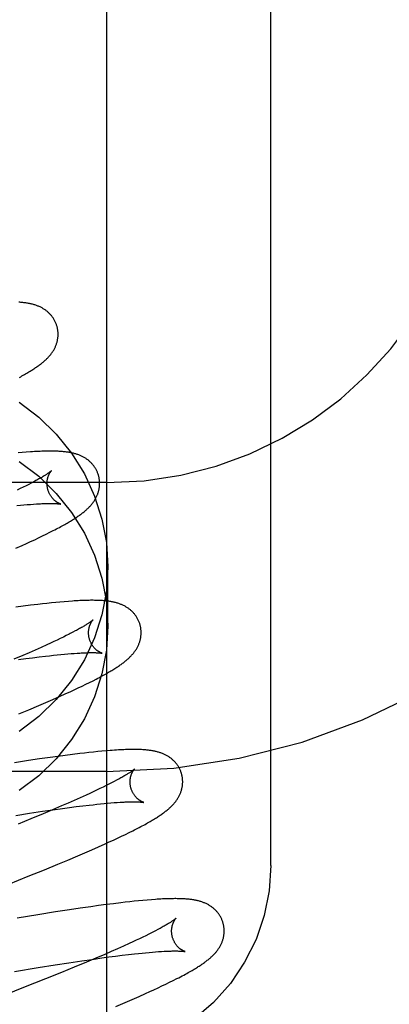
# Model space of a CAD drawing. Header units: inches. Extents: x 0 to 215, y 0 to 139.
# Tile 39 of 111: x 105.975 to 106.116, y 51.381 to 51.756. Entities that reach past the tile are written whole.
import ezdxf

# ---------------------------------------------------------------- set-up
doc = ezdxf.new("R2010")
doc.units = ezdxf.units.IN
doc.header["$LTSCALE"] = 11.804375
doc.header["$MEASUREMENT"] = 0
doc.linetypes.add('HIDDEN', pattern=[0.2, 0.1, -0.1])
doc.layers.add('DEFAULT_2', color=8, linetype='HIDDEN')

msp = doc.modelspace()

# ---------------------------------------------------------------- linework, layer by layer
at = {"layer": 'DEFAULT_2', "color": 8, "linetype": 'HIDDEN'}
for p, q in [((106.00839, 54.82896), (106.00839, 49.32845)), ((106.07089, 51.43406), (106.07089, 52.17711)), ((105.97631, 51.59124), (105.97474, 51.5911)), ((105.97786, 51.59136), (105.97631, 51.59124)), ((106.00839, 51.57978), (105.50839, 51.57978)), ((105.97779, 51.5786), (105.97671, 51.57806)), ((105.97881, 51.57912), (105.97779, 51.5786)), ((105.97977, 51.57962), (105.97881, 51.57912)), ((105.98068, 51.5801), (105.97977, 51.57962)), ((105.97558, 51.57751), (105.97439, 51.57693)), ((105.97671, 51.57806), (105.97558, 51.57751)), ((105.97428, 51.57105), (105.97566, 51.57119)), ((105.97566, 51.57119), (105.97698, 51.57131)), ((105.97698, 51.57131), (105.97825, 51.57142)), ((105.97825, 51.57142), (105.97946, 51.57152)), ((105.97946, 51.57152), (105.98062, 51.57161)), ((105.98062, 51.57161), (105.98172, 51.57168)), ((105.98256, 51.55878), (105.98404, 51.55949)), ((105.98404, 51.55949), (105.98547, 51.56019)), ((105.98547, 51.56019), (105.98683, 51.56087)), ((105.98683, 51.56087), (105.98811, 51.56152)), ((105.97386, 51.55478), (105.97635, 51.55589)), ((105.97635, 51.55589), (105.97796, 51.55662)), ((105.97796, 51.55662), (105.97952, 51.55735)), ((105.97952, 51.55735), (105.98106, 51.55806)), ((105.98106, 51.55806), (105.98256, 51.55878)), ((106.00889, 51.5252), (106.00889, 51.54769)), ((105.98223, 51.53342), (105.97951, 51.53309)), ((105.98399, 51.53363), (105.98223, 51.53342)), ((105.98571, 51.53382), (105.98399, 51.53363)), ((105.9874, 51.534), (105.98571, 51.53382)), ((105.98905, 51.53417), (105.9874, 51.534)), ((105.99068, 51.53432), (105.98905, 51.53417)), ((105.99229, 51.53446), (105.99068, 51.53432)), ((105.99387, 51.53459), (105.99229, 51.53446)), ((105.97672, 51.53273), (105.97386, 51.53235)), ((105.97951, 51.53309), (105.97672, 51.53273)), ((105.99411, 51.52208), (105.99306, 51.52155)), ((105.99648, 51.52332), (105.99558, 51.52284)), ((105.98702, 51.51865), (105.98566, 51.51802)), ((105.98834, 51.51926), (105.98702, 51.51865)), ((105.9896, 51.51986), (105.98834, 51.51926)), ((105.9908, 51.52044), (105.9896, 51.51986)), ((105.99196, 51.52101), (105.9908, 51.52044)), ((105.99306, 51.52155), (105.99196, 51.52101)), ((105.97897, 51.51503), (105.97654, 51.51397)), ((105.9813, 51.51605), (105.97897, 51.51503)), ((105.98354, 51.51705), (105.9813, 51.51605)), ((105.98566, 51.51802), (105.98354, 51.51705)), ((105.99103, 51.51436), (105.99237, 51.51449)), ((105.99237, 51.51449), (105.99366, 51.5146)), ((105.99366, 51.5146), (105.99489, 51.5147)), ((105.99489, 51.5147), (105.99607, 51.51479)), ((105.99607, 51.51479), (105.99718, 51.51487)), ((105.97654, 51.51397), (105.97316, 51.51252)), ((105.97495, 51.51241), (105.97765, 51.51278)), ((105.97765, 51.51278), (105.98025, 51.51312)), ((105.98025, 51.51312), (105.98275, 51.51343)), ((105.98275, 51.51343), (105.98516, 51.51372)), ((105.98516, 51.51372), (105.9867, 51.5139)), ((105.9867, 51.5139), (105.9882, 51.51407)), ((105.9882, 51.51407), (105.98964, 51.51422)), ((105.98964, 51.51422), (105.99103, 51.51436)), ((106.00053, 51.50304), (106.00192, 51.50373)), ((106.00192, 51.50373), (106.00324, 51.50439)), ((106.00324, 51.50439), (106.00448, 51.50503)), ((105.99291, 51.49945), (105.9945, 51.50018)), ((105.9945, 51.50018), (105.99605, 51.5009)), ((105.99605, 51.5009), (105.99757, 51.50161)), ((105.99757, 51.50161), (105.99907, 51.50233)), ((105.99907, 51.50233), (106.00053, 51.50304)), ((105.9826, 51.49491), (105.98529, 51.49607)), ((105.98529, 51.49607), (105.98791, 51.49721)), ((105.98791, 51.49721), (105.99045, 51.49834)), ((105.99045, 51.49834), (105.99291, 51.49945)), ((105.97507, 51.49173), (105.97889, 51.49333)), ((105.97889, 51.49333), (105.9826, 51.49491)), ((106.00169, 51.47705), (105.99996, 51.47685)), ((106.00337, 51.47723), (106.00169, 51.47705)), ((106.00501, 51.47739), (106.00337, 51.47723)), ((106.00662, 51.47754), (106.00501, 51.47739)), ((106.00822, 51.47768), (106.00662, 51.47754)), ((105.97873, 51.47399), (105.97341, 51.47318)), ((105.98287, 51.4746), (105.97873, 51.47399)), ((105.9869, 51.47518), (105.98287, 51.4746)), ((105.98983, 51.47558), (105.9869, 51.47518)), ((105.99269, 51.47596), (105.98983, 51.47558)), ((105.99548, 51.47632), (105.99269, 51.47596)), ((105.9982, 51.47665), (105.99548, 51.47632)), ((105.99996, 51.47685), (105.9982, 51.47665)), ((106.00839, 51.46978), (105.50839, 51.46978)), ((106.01127, 51.466), (106.0103, 51.46549)), ((106.01218, 51.46648), (106.01127, 51.466)), ((106.00332, 51.4621), (106.00198, 51.46147)), ((106.00462, 51.46271), (106.00332, 51.4621)), ((106.00586, 51.4633), (106.00462, 51.46271)), ((106.00705, 51.46387), (106.00586, 51.4633)), ((106.00819, 51.46443), (106.00705, 51.46387)), ((106.00927, 51.46497), (106.00819, 51.46443)), ((106.0103, 51.46549), (106.00927, 51.46497)), ((105.99613, 51.45884), (105.99375, 51.45779)), ((105.99841, 51.45985), (105.99613, 51.45884)), ((106.00059, 51.46084), (105.99841, 51.45985)), ((106.00198, 51.46147), (106.00059, 51.46084)), ((105.97909, 51.45392), (105.98409, 51.45467)), ((105.98409, 51.45467), (105.98793, 51.45522)), ((105.98784, 51.45526), (105.98426, 51.45375)), ((105.99128, 51.45672), (105.98784, 51.45526)), ((105.98793, 51.45522), (105.99163, 51.45574)), ((105.99375, 51.45779), (105.99128, 51.45672)), ((105.99163, 51.45574), (105.99429, 51.4561)), ((105.99429, 51.4561), (105.99686, 51.45643)), ((105.99686, 51.45643), (105.99934, 51.45674)), ((105.99934, 51.45674), (106.00171, 51.45702)), ((106.00171, 51.45702), (106.00323, 51.45719)), ((106.00323, 51.45719), (106.0047, 51.45735)), ((106.0047, 51.45735), (106.00612, 51.4575)), ((106.00612, 51.4575), (106.00749, 51.45763)), ((106.00749, 51.45763), (106.0088, 51.45775)), ((106.0088, 51.45775), (106.01006, 51.45786)), ((106.01006, 51.45786), (106.01127, 51.45796)), ((106.01127, 51.45796), (106.01241, 51.45804)), ((106.01241, 51.45804), (106.0135, 51.45811)), ((105.97391, 51.45311), (105.97909, 51.45392)), ((105.97959, 51.45181), (105.97473, 51.44982)), ((105.98426, 51.45375), (105.97959, 51.45181)), ((106.01699, 51.44658), (106.01835, 51.44726)), ((106.00943, 51.44299), (106.01101, 51.44372)), ((106.01101, 51.44372), (106.01256, 51.44444)), ((106.01256, 51.44444), (106.01408, 51.44516)), ((106.01408, 51.44516), (106.01556, 51.44588)), ((106.01556, 51.44588), (106.01699, 51.44658)), ((106.00012, 51.43886), (106.00277, 51.44001)), ((106.00277, 51.44001), (106.00534, 51.44115)), ((106.00534, 51.44115), (106.00782, 51.44226)), ((106.00782, 51.44226), (106.00943, 51.44299)), ((105.9898, 51.43449), (105.99366, 51.43611)), ((105.99366, 51.43611), (105.9974, 51.43769)), ((105.9974, 51.43769), (106.00012, 51.43886)), ((105.97863, 51.42993), (105.98481, 51.43244)), ((105.98481, 51.43244), (105.9898, 51.43449)), ((105.97118, 51.42695), (105.97863, 51.42993)), ((106.02384, 51.42088), (106.02222, 51.42073)), ((106.02542, 51.421), (106.02384, 51.42088)), ((105.99425, 51.41716), (105.98891, 51.41634)), ((105.99839, 51.41777), (105.99425, 51.41716)), ((106.00242, 51.41835), (105.99839, 51.41777)), ((106.00537, 51.41876), (106.00242, 51.41835)), ((106.00824, 51.41914), (106.00537, 51.41876)), ((106.01103, 51.4195), (106.00824, 51.41914)), ((106.01375, 51.41983), (106.01103, 51.4195)), ((106.01552, 51.42004), (106.01375, 51.41983)), ((106.01725, 51.42023), (106.01552, 51.42004)), ((106.01893, 51.42041), (106.01725, 51.42023)), ((106.02059, 51.42058), (106.01893, 51.42041)), ((106.02222, 51.42073), (106.02059, 51.42058)), ((105.98231, 51.4153), (105.97438, 51.414)), ((105.98891, 51.41634), (105.98231, 51.4153)), ((106.0279, 51.40965), (106.02698, 51.40916)), ((106.02092, 51.40616), (106.01964, 51.40555)), ((106.02215, 51.40674), (106.02092, 51.40616)), ((106.02332, 51.40731), (106.02215, 51.40674)), ((106.02443, 51.40787), (106.02332, 51.40731)), ((106.02698, 51.40916), (106.02601, 51.40866)), ((106.01253, 51.40232), (106.01017, 51.40128)), ((106.01479, 51.40332), (106.01253, 51.40232)), ((106.01694, 51.4043), (106.01479, 51.40332)), ((106.01832, 51.40494), (106.01694, 51.4043)), ((106.01964, 51.40555), (106.01832, 51.40494)), ((105.99899, 51.39774), (106.00285, 51.39831)), ((106.00431, 51.39875), (106.00075, 51.39725)), ((106.00285, 51.39831), (106.00656, 51.39883)), ((106.00772, 51.40021), (106.00431, 51.39875)), ((106.00656, 51.39883), (106.00924, 51.3992)), ((106.01017, 51.40128), (106.00772, 51.40021)), ((106.00924, 51.3992), (106.01184, 51.39954)), ((106.01184, 51.39954), (106.01433, 51.39985)), ((106.01433, 51.39985), (106.01672, 51.40014)), ((106.01672, 51.40014), (106.01901, 51.4004)), ((106.01901, 51.4004), (106.02048, 51.40056)), ((106.02048, 51.40056), (106.02189, 51.4007)), ((106.02189, 51.4007), (106.02325, 51.40084)), ((106.02325, 51.40084), (106.02456, 51.40096)), ((106.02456, 51.40096), (106.02582, 51.40107)), ((106.02582, 51.40107), (106.02702, 51.40116)), ((106.02702, 51.40116), (106.02816, 51.40125)), ((106.02816, 51.40125), (106.02925, 51.40132)), ((105.97343, 51.39367), (105.98234, 51.39514)), ((105.98234, 51.39514), (105.98879, 51.39618)), ((105.98879, 51.39618), (105.99399, 51.39699)), ((105.9961, 51.39532), (105.99125, 51.39333)), ((105.99399, 51.39699), (105.99899, 51.39774)), ((106.00075, 51.39725), (105.9961, 51.39532)), ((105.98521, 51.39089), (105.97682, 51.38754)), ((105.99125, 51.39333), (105.98521, 51.39089)), ((106.03375, 51.39027), (106.03514, 51.39097)), ((105.97682, 51.38754), (105.96704, 51.38369)), ((106.02642, 51.38675), (106.02796, 51.38747)), ((106.02796, 51.38747), (106.02946, 51.38818)), ((106.02946, 51.38818), (106.03092, 51.38887)), ((106.03092, 51.38887), (106.03234, 51.38957)), ((106.03234, 51.38957), (106.03375, 51.39027)), ((106.01816, 51.38305), (106.02073, 51.38418)), ((106.02073, 51.38418), (106.02322, 51.38529)), ((106.02322, 51.38529), (106.02484, 51.38603)), ((106.02484, 51.38603), (106.02642, 51.38675)), ((106.01187, 51.38034), (106.01552, 51.3819)), ((106.01552, 51.3819), (106.01816, 51.38305))]:
    msp.add_line(p, q, dxfattribs=at)
for points in [[(105.98955, 51.63925), (105.98949, 51.63948), (105.9894, 51.63975), (105.98931, 51.64001), (105.98921, 51.64027), (105.98911, 51.64053), (105.989, 51.64079), (105.98888, 51.64104), (105.98876, 51.64129), (105.98863, 51.64154), (105.9885, 51.64178), (105.98836, 51.64202), (105.98821, 51.64225), (105.98806, 51.64248), (105.98791, 51.64271), (105.98774, 51.64293), (105.98758, 51.64315), (105.98741, 51.64336), (105.98723, 51.64357), (105.98705, 51.64378), (105.98687, 51.64398), (105.98668, 51.64417), (105.98649, 51.64436), (105.98629, 51.64454), (105.98609, 51.64472), (105.98589, 51.6449), (105.98568, 51.64507), (105.98547, 51.64523), (105.98525, 51.6454), (105.98503, 51.64555), (105.9848, 51.64571), (105.98457, 51.64586), (105.98433, 51.64601), (105.98409, 51.64615), (105.98384, 51.64629), (105.98359, 51.64643), (105.98333, 51.64655), (105.98308, 51.64668), (105.98281, 51.6468), (105.98255, 51.64691), (105.98228, 51.64703), (105.98201, 51.64713), (105.98173, 51.64723), (105.98145, 51.64733), (105.98116, 51.64742), (105.98088, 51.64751), (105.98058, 51.6476), (105.98028, 51.64768), (105.97998, 51.64776), (105.97967, 51.64783), (105.97936, 51.6479), (105.97904, 51.64796), (105.97871, 51.64803), (105.97838, 51.64809), (105.97804, 51.64814), (105.97768, 51.64819), (105.97732, 51.64824), (105.97696, 51.64829), (105.97658, 51.64833), (105.97619, 51.64837), (105.9758, 51.64841), (105.97539, 51.64844), (105.97497, 51.64847)], [(105.98455, 51.62593), (105.98479, 51.62614), (105.98504, 51.62636), (105.98527, 51.62658), (105.9855, 51.62679), (105.98572, 51.62701), (105.98594, 51.62723), (105.98616, 51.62746), (105.98637, 51.62768), (105.98657, 51.62791), (105.98677, 51.62813), (105.98696, 51.62836), (105.98714, 51.62859), (105.98732, 51.62883), (105.9875, 51.62906), (105.98767, 51.6293), (105.98783, 51.62953), (105.98799, 51.62977), (105.98814, 51.63002), (105.98828, 51.63026), (105.98842, 51.63051), (105.98856, 51.63076), (105.98869, 51.63101), (105.98881, 51.63126), (105.98892, 51.63151), (105.98903, 51.63176), (105.98913, 51.63201), (105.98923, 51.63226), (105.98932, 51.63251), (105.98941, 51.63277), (105.98948, 51.63303), (105.98956, 51.63329), (105.98963, 51.63355), (105.98969, 51.63381), (105.98974, 51.63408), (105.98979, 51.63435), (105.98983, 51.63462), (105.98987, 51.63489), (105.9899, 51.63516), (105.98993, 51.63543), (105.98994, 51.63571), (105.98995, 51.63598), (105.98996, 51.63626), (105.98995, 51.63654), (105.98994, 51.63682), (105.98993, 51.63709), (105.9899, 51.63737), (105.98987, 51.63765), (105.98983, 51.63792), (105.98979, 51.6382), (105.98974, 51.63848), (105.98968, 51.63875), (105.98961, 51.63902), (105.98955, 51.63925)], [(105.97522, 51.61985), (105.97573, 51.62013), (105.97623, 51.6204), (105.97671, 51.62067), (105.97717, 51.62094), (105.97762, 51.6212), (105.97806, 51.62145), (105.97848, 51.6217), (105.97888, 51.62194), (105.97928, 51.62218), (105.97966, 51.62242), (105.98003, 51.62265), (105.98039, 51.62288), (105.98074, 51.62311), (105.98108, 51.62334), (105.98141, 51.62356), (105.98174, 51.62378), (105.98205, 51.624), (105.98236, 51.62422), (105.98265, 51.62443), (105.98294, 51.62465), (105.98323, 51.62486), (105.9835, 51.62507), (105.98377, 51.62529), (105.98404, 51.6255), (105.9843, 51.62571), (105.98455, 51.62593)], [(105.9752, 51.61037), (105.98261, 51.60469), (105.98928, 51.59819), (105.99508, 51.59095), (105.99996, 51.58308), (106.00382, 51.5747), (106.00663, 51.56592), (106.00831, 51.55694), (106.00889, 51.54769)], [(106.00534, 51.58246), (106.00528, 51.58269), (106.00519, 51.58296), (106.0051, 51.58322), (106.005, 51.58348), (106.0049, 51.58374), (106.00479, 51.584), (106.00467, 51.58425), (106.00455, 51.5845), (106.00442, 51.58475), (106.00429, 51.58499), (106.00415, 51.58523), (106.004, 51.58546), (106.00385, 51.58569), (106.0037, 51.58592), (106.00354, 51.58614), (106.00337, 51.58636), (106.0032, 51.58657), (106.00302, 51.58678), (106.00284, 51.58698), (106.00266, 51.58718), (106.00247, 51.58738), (106.00228, 51.58757), (106.00208, 51.58775), (106.00188, 51.58793), (106.00168, 51.58811), (106.00147, 51.58828), (106.00126, 51.58844), (106.00104, 51.5886), (106.00082, 51.58876), (106.00059, 51.58892), (106.00036, 51.58907), (106.00012, 51.58922), (105.99988, 51.58936), (105.99963, 51.5895), (105.99938, 51.58963), (105.99913, 51.58976), (105.99887, 51.58989), (105.99861, 51.59001), (105.99834, 51.59012), (105.99807, 51.59023), (105.9978, 51.59034), (105.99752, 51.59044), (105.99724, 51.59054), (105.99696, 51.59063), (105.99667, 51.59072), (105.99638, 51.59081), (105.99608, 51.59089), (105.99578, 51.59096), (105.99547, 51.59104), (105.99516, 51.59111), (105.99484, 51.59117), (105.99451, 51.59123), (105.99419, 51.59129), (105.99385, 51.59135), (105.99351, 51.5914), (105.99316, 51.59145), (105.9928, 51.59149), (105.99243, 51.59153), (105.99205, 51.59157), (105.99165, 51.59161), (105.99124, 51.59164), (105.99082, 51.59167), (105.99038, 51.5917), (105.98993, 51.59172), (105.98947, 51.59174), (105.98899, 51.59176), (105.98849, 51.59177), (105.98798, 51.59178), (105.98745, 51.59178), (105.98691, 51.59178), (105.98634, 51.59178), (105.98575, 51.59177), (105.98513, 51.59176), (105.98449, 51.59174), (105.98382, 51.59172), (105.98313, 51.59169), (105.98242, 51.59166), (105.98168, 51.59162), (105.98093, 51.59158), (105.98017, 51.59153), (105.97941, 51.59148), (105.97786, 51.59136)], [(105.9752, 51.58788), (105.98261, 51.5822), (105.98928, 51.5757), (105.99508, 51.56846), (105.99996, 51.56059), (106.00382, 51.5522), (106.00663, 51.54343), (106.00831, 51.53445), (106.00889, 51.5252)], [(105.98741, 51.5843), (105.98741, 51.58429), (105.98739, 51.58428), (105.98737, 51.58426), (105.98734, 51.58423), (105.9873, 51.5842), (105.98725, 51.58415), (105.98719, 51.58411), (105.98712, 51.58405), (105.98704, 51.58399), (105.98695, 51.58391), (105.98685, 51.58384), (105.98674, 51.58375), (105.98661, 51.58366), (105.98647, 51.58356), (105.98632, 51.58345), (105.98616, 51.58333), (105.98598, 51.58321), (105.98578, 51.58308), (105.98558, 51.58294), (105.98535, 51.5828), (105.98511, 51.58265), (105.98486, 51.58249), (105.9846, 51.58233), (105.98431, 51.58215), (105.98402, 51.58198), (105.98371, 51.58179), (105.98338, 51.5816), (105.98304, 51.5814), (105.98268, 51.5812), (105.98231, 51.58099), (105.98192, 51.58078), (105.98152, 51.58056), (105.98111, 51.58033), (105.98068, 51.5801)], [(105.98607, 51.5771), (105.98602, 51.57731), (105.98596, 51.57756), (105.98591, 51.5778), (105.98587, 51.57804), (105.98583, 51.57828), (105.9858, 51.57852), (105.98578, 51.57876), (105.98577, 51.579), (105.98576, 51.57923), (105.98575, 51.57946), (105.98576, 51.57969), (105.98577, 51.57992), (105.98578, 51.58013), (105.9858, 51.58035), (105.98583, 51.58056), (105.98586, 51.58076), (105.98589, 51.58096), (105.98593, 51.58115), (105.98597, 51.58134), (105.98602, 51.58152), (105.98606, 51.58169), (105.98611, 51.58186), (105.98616, 51.58202), (105.98622, 51.58218), (105.98627, 51.58233), (105.98633, 51.58247), (105.98638, 51.58261), (105.98644, 51.58275), (105.9865, 51.58287), (105.98656, 51.583), (105.98661, 51.58311), (105.98667, 51.58322), (105.98673, 51.58333), (105.98679, 51.58343), (105.98684, 51.58352), (105.9869, 51.58361), (105.98695, 51.5837), (105.98701, 51.58378), (105.98706, 51.58385), (105.98711, 51.58392), (105.98715, 51.58398), (105.9872, 51.58404), (105.98724, 51.58409), (105.98727, 51.58414), (105.98731, 51.58418), (105.98734, 51.58422), (105.98736, 51.58424), (105.98738, 51.58427), (105.9874, 51.58429), (105.98741, 51.5843), (105.98742, 51.5843)], [(106.00032, 51.56912), (106.00057, 51.56934), (106.00081, 51.56955), (106.00105, 51.56977), (106.00128, 51.56999), (106.0015, 51.57021), (106.00172, 51.57043), (106.00194, 51.57065), (106.00214, 51.57088), (106.00235, 51.5711), (106.00255, 51.57133), (106.00274, 51.57156), (106.00292, 51.57179), (106.0031, 51.57202), (106.00328, 51.57226), (106.00345, 51.57249), (106.00361, 51.57273), (106.00377, 51.57297), (106.00392, 51.57322), (106.00407, 51.57346), (106.00421, 51.57371), (106.00434, 51.57396), (106.00447, 51.57421), (106.00459, 51.57446), (106.00471, 51.57471), (106.00482, 51.57496), (106.00492, 51.57521), (106.00502, 51.57546), (106.00511, 51.57571), (106.00519, 51.57597), (106.00527, 51.57623), (106.00535, 51.57649), (106.00541, 51.57675), (106.00548, 51.57701), (106.00553, 51.57728), (106.00558, 51.57755), (106.00562, 51.57782), (106.00566, 51.57809), (106.00569, 51.57836), (106.00572, 51.57864), (106.00573, 51.57891), (106.00574, 51.57919), (106.00575, 51.57947), (106.00574, 51.57974), (106.00573, 51.58002), (106.00572, 51.5803), (106.00569, 51.58058), (106.00566, 51.58085), (106.00563, 51.58113), (106.00558, 51.58141), (106.00553, 51.58168), (106.00547, 51.58196), (106.0054, 51.58223), (106.00534, 51.58246)], [(105.99092, 51.57164), (105.99093, 51.57164), (105.99094, 51.57163), (105.99093, 51.57164), (105.99092, 51.57164), (105.99089, 51.57165), (105.99086, 51.57166), (105.99083, 51.57167), (105.99078, 51.57168), (105.99073, 51.5717), (105.99068, 51.57172), (105.99061, 51.57174), (105.99055, 51.57177), (105.99047, 51.5718), (105.9904, 51.57183), (105.99032, 51.57187), (105.99023, 51.57191), (105.99014, 51.57196), (105.99005, 51.572), (105.98995, 51.57206), (105.98985, 51.57211), (105.98974, 51.57217), (105.98964, 51.57224), (105.98953, 51.57231), (105.98941, 51.57238), (105.9893, 51.57246), (105.98918, 51.57255), (105.98906, 51.57264), (105.98894, 51.57273), (105.98881, 51.57283), (105.98869, 51.57294), (105.98856, 51.57305), (105.98843, 51.57317), (105.9883, 51.5733), (105.98817, 51.57343), (105.98804, 51.57357), (105.98791, 51.57371), (105.98778, 51.57386), (105.98765, 51.57402), (105.98752, 51.57419), (105.98739, 51.57436), (105.98726, 51.57454), (105.98714, 51.57473), (105.98702, 51.57492), (105.9869, 51.57512), (105.98679, 51.57533), (105.98668, 51.57554), (105.98657, 51.57575), (105.98647, 51.57597), (105.98638, 51.5762), (105.98629, 51.57643), (105.98621, 51.57666), (105.98613, 51.5769), (105.98607, 51.5771)], [(105.98172, 51.57168), (105.98275, 51.57174), (105.98325, 51.57177), (105.98373, 51.57179), (105.9842, 51.57181), (105.98464, 51.57183), (105.98508, 51.57184), (105.98549, 51.57185), (105.9859, 51.57186), (105.98628, 51.57187), (105.98665, 51.57187), (105.98701, 51.57187), (105.98735, 51.57187), (105.98767, 51.57187), (105.98797, 51.57186), (105.98825, 51.57186), (105.98852, 51.57185), (105.98877, 51.57184), (105.989, 51.57183), (105.98921, 51.57182), (105.98941, 51.57181), (105.98959, 51.5718), (105.98976, 51.57178), (105.98992, 51.57177), (105.99006, 51.57176), (105.99019, 51.57174), (105.99031, 51.57173), (105.99042, 51.57172), (105.99052, 51.5717), (105.9906, 51.57169), (105.99068, 51.57168), (105.99074, 51.57167), (105.9908, 51.57166), (105.99085, 51.57165), (105.99088, 51.57165), (105.99091, 51.57164), (105.99092, 51.57164)], [(105.98811, 51.56152), (105.98872, 51.56184), (105.98931, 51.56215), (105.98988, 51.56245), (105.99043, 51.56274), (105.99096, 51.56303), (105.99148, 51.56331), (105.99198, 51.56359), (105.99246, 51.56386), (105.99292, 51.56412), (105.99337, 51.56438), (105.99381, 51.56464), (105.99423, 51.56488), (105.99464, 51.56513), (105.99503, 51.56537), (105.99542, 51.56561), (105.99579, 51.56584), (105.99615, 51.56607), (105.9965, 51.5663), (105.99685, 51.56653), (105.99718, 51.56675), (105.9975, 51.56697), (105.99782, 51.56719), (105.99812, 51.56741), (105.99842, 51.56762), (105.99871, 51.56784), (105.999, 51.56805), (105.99927, 51.56827), (105.99955, 51.56848), (105.99981, 51.56869), (106.00007, 51.56891), (106.00032, 51.56912)], [(106.00889, 51.54769), (106.00831, 51.53845), (106.00663, 51.52947), (106.00382, 51.52069), (105.99996, 51.5123), (105.99508, 51.50444), (105.98928, 51.49719), (105.98261, 51.4907), (105.9752, 51.48502)], [(106.02113, 51.52567), (106.02107, 51.5259), (106.02098, 51.52617), (106.02089, 51.52643), (106.02079, 51.52669), (106.02069, 51.52695), (106.02058, 51.52721), (106.02046, 51.52746), (106.02034, 51.52771), (106.02021, 51.52796), (106.02008, 51.5282), (106.01994, 51.52844), (106.01979, 51.52868), (106.01964, 51.52891), (106.01948, 51.52914), (106.01932, 51.52936), (106.01915, 51.52958), (106.01898, 51.52979), (106.0188, 51.53), (106.01862, 51.5302), (106.01844, 51.5304), (106.01825, 51.5306), (106.01806, 51.53079), (106.01786, 51.53097), (106.01766, 51.53115), (106.01745, 51.53133), (106.01724, 51.5315), (106.01703, 51.53166), (106.01681, 51.53183), (106.01659, 51.53199), (106.01636, 51.53214), (106.01613, 51.53229), (106.01589, 51.53244), (106.01565, 51.53258), (106.0154, 51.53272), (106.01515, 51.53286), (106.01489, 51.53299), (106.01463, 51.53311), (106.01437, 51.53323), (106.0141, 51.53334), (106.01383, 51.53345), (106.01356, 51.53356), (106.01328, 51.53366), (106.013, 51.53376), (106.01271, 51.53385), (106.01242, 51.53394), (106.01212, 51.53403), (106.01183, 51.53411), (106.01152, 51.53418), (106.01122, 51.53425), (106.01091, 51.53432), (106.01059, 51.53439), (106.01028, 51.53445), (106.00995, 51.5345), (106.00963, 51.53456), (106.00929, 51.53461), (106.00896, 51.53465), (106.00861, 51.5347), (106.00827, 51.53474), (106.00791, 51.53477), (106.00755, 51.53481), (106.00717, 51.53484), (106.00679, 51.53487), (106.0064, 51.53489), (106.006, 51.53492), (106.00559, 51.53494), (106.00517, 51.53495), (106.00473, 51.53497), (106.00428, 51.53498), (106.00381, 51.53498), (106.00333, 51.53499), (106.00284, 51.53499), (106.00233, 51.53499), (106.0018, 51.53498), (106.00125, 51.53497), (106.00068, 51.53496), (106.00009, 51.53494), (105.99949, 51.53492), (105.99886, 51.5349), (105.99821, 51.53487), (105.99754, 51.53483), (105.99685, 51.53479), (105.99613, 51.53475), (105.9954, 51.5347), (105.99387, 51.53459)], [(106.00321, 51.52751), (106.0032, 51.5275), (106.00318, 51.52749), (106.00316, 51.52747), (106.00313, 51.52744), (106.00309, 51.52741), (106.00304, 51.52736), (106.00298, 51.52732), (106.00292, 51.52726), (106.00284, 51.5272), (106.00275, 51.52713), (106.00265, 51.52705), (106.00253, 51.52696), (106.00241, 51.52687), (106.00227, 51.52677), (106.00212, 51.52666), (106.00195, 51.52655), (106.00177, 51.52642), (106.00158, 51.52629), (106.00137, 51.52616), (106.00115, 51.52601), (106.00091, 51.52586), (106.00066, 51.5257), (106.00039, 51.52554), (106.00011, 51.52537), (105.99982, 51.52519), (105.99951, 51.525), (105.99918, 51.52481), (105.99884, 51.52462), (105.99848, 51.52442), (105.99811, 51.52421), (105.99773, 51.52399), (105.99733, 51.52377), (105.99691, 51.52355), (105.99648, 51.52332)], [(106.00186, 51.52031), (106.00181, 51.52052), (106.00175, 51.52076), (106.0017, 51.52101), (106.00166, 51.52125), (106.00162, 51.52149), (106.00159, 51.52173), (106.00157, 51.52197), (106.00156, 51.52221), (106.00155, 51.52244), (106.00155, 51.52267), (106.00155, 51.5229), (106.00156, 51.52312), (106.00157, 51.52334), (106.00159, 51.52356), (106.00162, 51.52377), (106.00165, 51.52397), (106.00168, 51.52417), (106.00172, 51.52436), (106.00176, 51.52455), (106.00181, 51.52473), (106.00185, 51.5249), (106.0019, 51.52507), (106.00195, 51.52523), (106.00201, 51.52539), (106.00206, 51.52554), (106.00212, 51.52568), (106.00217, 51.52582), (106.00223, 51.52595), (106.00229, 51.52608), (106.00235, 51.5262), (106.0024, 51.52632), (106.00246, 51.52643), (106.00252, 51.52654), (106.00258, 51.52664), (106.00263, 51.52673), (106.00269, 51.52682), (106.00274, 51.52691), (106.0028, 51.52699), (106.00285, 51.52706), (106.0029, 51.52713), (106.00294, 51.52719), (106.00299, 51.52725), (106.00303, 51.5273), (106.00306, 51.52735), (106.0031, 51.52739), (106.00313, 51.52742), (106.00315, 51.52745), (106.00317, 51.52748), (106.00319, 51.52749), (106.0032, 51.52751), (106.00321, 51.52751)], [(106.00889, 51.5252), (106.00831, 51.51596), (106.00663, 51.50698), (106.00382, 51.4982), (105.99996, 51.48981), (105.99508, 51.48194), (105.98928, 51.4747), (105.98261, 51.4682), (105.9752, 51.46253)], [(105.99558, 51.52284), (105.99461, 51.52234), (105.99411, 51.52208)], [(106.0161, 51.51232), (106.01635, 51.51254), (106.01659, 51.51275), (106.01683, 51.51297), (106.01706, 51.51319), (106.01728, 51.51341), (106.0175, 51.51363), (106.01772, 51.51385), (106.01793, 51.51408), (106.01813, 51.5143), (106.01833, 51.51453), (106.01852, 51.51476), (106.01871, 51.51499), (106.01889, 51.51522), (106.01906, 51.51546), (106.01923, 51.5157), (106.0194, 51.51593), (106.01956, 51.51617), (106.01971, 51.51642), (106.01986, 51.51666), (106.02, 51.51691), (106.02013, 51.51716), (106.02026, 51.51741), (106.02038, 51.51766), (106.0205, 51.51791), (106.02061, 51.51816), (106.02071, 51.51841), (106.02081, 51.51866), (106.0209, 51.51892), (106.02098, 51.51917), (106.02106, 51.51943), (106.02114, 51.51969), (106.0212, 51.51995), (106.02127, 51.52022), (106.02132, 51.52048), (106.02137, 51.52075), (106.02141, 51.52102), (106.02145, 51.52129), (106.02148, 51.52157), (106.02151, 51.52184), (106.02152, 51.52212), (106.02153, 51.52239), (106.02154, 51.52267), (106.02154, 51.52295), (106.02153, 51.52323), (106.02151, 51.52351), (106.02148, 51.52378), (106.02145, 51.52406), (106.02142, 51.52434), (106.02137, 51.52462), (106.02132, 51.52489), (106.02126, 51.52517), (106.02119, 51.52544), (106.02113, 51.52567)], [(106.0067, 51.51485), (106.00672, 51.51485), (106.00673, 51.51484), (106.00672, 51.51484), (106.00671, 51.51485), (106.00669, 51.51485), (106.00666, 51.51486), (106.00662, 51.51488), (106.00658, 51.51489), (106.00653, 51.51491), (106.00647, 51.51493), (106.00641, 51.51495), (106.00634, 51.51498), (106.00627, 51.51501), (106.00619, 51.51504), (106.00611, 51.51508), (106.00602, 51.51512), (106.00593, 51.51516), (106.00584, 51.51521), (106.00574, 51.51526), (106.00564, 51.51532), (106.00554, 51.51538), (106.00543, 51.51545), (106.00532, 51.51552), (106.00521, 51.51559), (106.00509, 51.51567), (106.00497, 51.51575), (106.00485, 51.51584), (106.00473, 51.51594), (106.00461, 51.51604), (106.00448, 51.51615), (106.00435, 51.51626), (106.00422, 51.51638), (106.00409, 51.5165), (106.00396, 51.51663), (106.00383, 51.51677), (106.0037, 51.51692), (106.00357, 51.51707), (106.00344, 51.51723), (106.00331, 51.5174), (106.00318, 51.51757), (106.00305, 51.51775), (106.00293, 51.51794), (106.00281, 51.51813), (106.00269, 51.51833), (106.00258, 51.51853), (106.00247, 51.51874), (106.00236, 51.51896), (106.00226, 51.51918), (106.00217, 51.51941), (106.00208, 51.51964), (106.002, 51.51987), (106.00192, 51.52011), (106.00186, 51.52031)], [(105.99718, 51.51487), (105.99824, 51.51493), (105.99875, 51.51496), (105.99924, 51.51498), (105.99971, 51.51501), (106.00017, 51.51503), (106.00061, 51.51504), (106.00104, 51.51505), (106.00145, 51.51506), (106.00185, 51.51507), (106.00223, 51.51508), (106.00259, 51.51508), (106.00294, 51.51508), (106.00327, 51.51508), (106.00359, 51.51508), (106.00389, 51.51507), (106.00417, 51.51506), (106.00443, 51.51505), (106.00469, 51.51504), (106.00492, 51.51503), (106.00514, 51.51502), (106.00534, 51.51501), (106.00553, 51.51499), (106.0057, 51.51498), (106.00586, 51.51497), (106.006, 51.51495), (106.00613, 51.51494), (106.00624, 51.51492), (106.00634, 51.51491), (106.00643, 51.5149), (106.00651, 51.51488), (106.00657, 51.51487), (106.00662, 51.51486), (106.00667, 51.51486), (106.0067, 51.51485), (106.0067, 51.51485)], [(106.00448, 51.50503), (106.00507, 51.50534), (106.00564, 51.50564), (106.00619, 51.50594), (106.00673, 51.50622), (106.00724, 51.50651), (106.00774, 51.50678), (106.00822, 51.50705), (106.00869, 51.50732), (106.00914, 51.50758), (106.00958, 51.50783), (106.01, 51.50808), (106.01041, 51.50833), (106.0108, 51.50857), (106.01119, 51.50881), (106.01156, 51.50904), (106.01192, 51.50927), (106.01228, 51.5095), (106.01262, 51.50972), (106.01295, 51.50995), (106.01328, 51.51017), (106.01359, 51.51039), (106.0139, 51.51061), (106.0142, 51.51082), (106.01449, 51.51104), (106.01478, 51.51125), (106.01505, 51.51147), (106.01532, 51.51168), (106.01559, 51.51189), (106.01585, 51.51211), (106.0161, 51.51232)], [(106.03692, 51.46888), (106.03686, 51.46911), (106.03677, 51.46938), (106.03668, 51.46964), (106.03658, 51.4699), (106.03648, 51.47016), (106.03637, 51.47042), (106.03625, 51.47067), (106.03613, 51.47093), (106.036, 51.47117), (106.03586, 51.47142), (106.03572, 51.47166), (106.03558, 51.47189), (106.03543, 51.47212), (106.03527, 51.47235), (106.03511, 51.47257), (106.03494, 51.47279), (106.03477, 51.473), (106.03459, 51.47321), (106.03441, 51.47342), (106.03422, 51.47362), (106.03403, 51.47381), (106.03384, 51.474), (106.03364, 51.47419), (106.03344, 51.47437), (106.03324, 51.47454), (106.03303, 51.47471), (106.03282, 51.47488), (106.0326, 51.47504), (106.03237, 51.4752), (106.03215, 51.47535), (106.03191, 51.47551), (106.03167, 51.47565), (106.03143, 51.4758), (106.03118, 51.47594), (106.03093, 51.47607), (106.03067, 51.4762), (106.03041, 51.47632), (106.03015, 51.47644), (106.02988, 51.47656), (106.02961, 51.47667), (106.02933, 51.47677), (106.02906, 51.47688), (106.02877, 51.47697), (106.02848, 51.47707), (106.02819, 51.47716), (106.0279, 51.47724), (106.0276, 51.47732), (106.0273, 51.4774), (106.02699, 51.47747), (106.02668, 51.47753), (106.02637, 51.4776), (106.02605, 51.47766), (106.02573, 51.47772), (106.0254, 51.47777), (106.02506, 51.47782), (106.02473, 51.47787), (106.02438, 51.47791), (106.02403, 51.47795), (106.02367, 51.47799), (106.0233, 51.47802), (106.02292, 51.47805), (106.02254, 51.47808), (106.02214, 51.47811), (106.02173, 51.47813), (106.02131, 51.47815), (106.02088, 51.47816), (106.02043, 51.47818), (106.01997, 51.47819), (106.01949, 51.47819), (106.019, 51.4782), (106.01849, 51.4782), (106.01796, 51.4782), (106.01741, 51.47819), (106.01684, 51.47818), (106.01624, 51.47816), (106.01562, 51.47814), (106.01498, 51.47812), (106.0143, 51.47809), (106.0136, 51.47805), (106.01287, 51.47801), (106.01212, 51.47797), (106.01136, 51.47792), (106.01058, 51.47787), (106.0098, 51.47781), (106.00822, 51.47768)], [(106.019, 51.47072), (106.01899, 51.47071), (106.01897, 51.4707), (106.01895, 51.47067), (106.01892, 51.47065), (106.01888, 51.47061), (106.01883, 51.47057), (106.01877, 51.47052), (106.0187, 51.47046), (106.01862, 51.4704), (106.01852, 51.47032), (106.01842, 51.47024), (106.01831, 51.47016), (106.01818, 51.47006), (106.01804, 51.46996), (106.01788, 51.46985), (106.01772, 51.46974), (106.01753, 51.46961), (106.01734, 51.46948), (106.01713, 51.46934), (106.0169, 51.4692), (106.01666, 51.46904), (106.01641, 51.46888), (106.01614, 51.46872), (106.01585, 51.46855), (106.01555, 51.46837), (106.01524, 51.46818), (106.01491, 51.46799), (106.01457, 51.46779), (106.01421, 51.46759), (106.01383, 51.46738), (106.01344, 51.46716), (106.01304, 51.46694), (106.01262, 51.46671), (106.01218, 51.46648)], [(106.01765, 51.46352), (106.0176, 51.46373), (106.01754, 51.46397), (106.01749, 51.46422), (106.01745, 51.46446), (106.01741, 51.4647), (106.01738, 51.46494), (106.01736, 51.46518), (106.01735, 51.46542), (106.01734, 51.46565), (106.01734, 51.46589), (106.01734, 51.46611), (106.01735, 51.46634), (106.01737, 51.46656), (106.01739, 51.46677), (106.01741, 51.46698), (106.01744, 51.46719), (106.01748, 51.46738), (106.01751, 51.46758), (106.01755, 51.46776), (106.0176, 51.46794), (106.01765, 51.46812), (106.0177, 51.46829), (106.01775, 51.46845), (106.0178, 51.4686), (106.01785, 51.46875), (106.01791, 51.4689), (106.01797, 51.46904), (106.01802, 51.46917), (106.01808, 51.4693), (106.01814, 51.46942), (106.0182, 51.46954), (106.01826, 51.46965), (106.01832, 51.46975), (106.01837, 51.46985), (106.01843, 51.46995), (106.01848, 51.47004), (106.01854, 51.47012), (106.01859, 51.4702), (106.01864, 51.47027), (106.01869, 51.47034), (106.01874, 51.47041), (106.01878, 51.47046), (106.01882, 51.47051), (106.01886, 51.47056), (106.01889, 51.4706), (106.01892, 51.47064), (106.01895, 51.47066), (106.01897, 51.47069), (106.01898, 51.4707), (106.01899, 51.47071), (106.019, 51.47072)], [(106.03188, 51.45552), (106.03213, 51.45574), (106.03237, 51.45595), (106.03261, 51.45617), (106.03284, 51.45639), (106.03307, 51.45661), (106.03329, 51.45683), (106.0335, 51.45705), (106.03371, 51.45728), (106.03392, 51.4575), (106.03411, 51.45773), (106.03431, 51.45796), (106.03449, 51.45819), (106.03467, 51.45843), (106.03485, 51.45866), (106.03502, 51.4589), (106.03518, 51.45914), (106.03534, 51.45938), (106.03549, 51.45962), (106.03564, 51.45987), (106.03578, 51.46011), (106.03592, 51.46036), (106.03605, 51.46061), (106.03617, 51.46086), (106.03629, 51.46111), (106.0364, 51.46136), (106.0365, 51.46162), (106.0366, 51.46187), (106.03669, 51.46212), (106.03677, 51.46238), (106.03685, 51.46264), (106.03693, 51.4629), (106.03699, 51.46316), (106.03706, 51.46342), (106.03711, 51.46369), (106.03716, 51.46396), (106.03721, 51.46423), (106.03724, 51.4645), (106.03727, 51.46477), (106.0373, 51.46505), (106.03731, 51.46532), (106.03733, 51.4656), (106.03733, 51.46588), (106.03733, 51.46616), (106.03732, 51.46643), (106.0373, 51.46671), (106.03728, 51.46699), (106.03724, 51.46727), (106.03721, 51.46755), (106.03716, 51.46782), (106.03711, 51.4681), (106.03705, 51.46837), (106.03699, 51.46865), (106.03692, 51.46888)], [(106.02249, 51.45806), (106.02251, 51.45805), (106.02252, 51.45805), (106.02251, 51.45805), (106.0225, 51.45806), (106.02248, 51.45806), (106.02245, 51.45807), (106.02241, 51.45808), (106.02237, 51.4581), (106.02232, 51.45812), (106.02226, 51.45814), (106.0222, 51.45816), (106.02213, 51.45819), (106.02206, 51.45822), (106.02198, 51.45825), (106.0219, 51.45829), (106.02182, 51.45833), (106.02173, 51.45837), (106.02163, 51.45842), (106.02154, 51.45847), (106.02143, 51.45853), (106.02133, 51.45859), (106.02122, 51.45865), (106.02111, 51.45872), (106.021, 51.4588), (106.02089, 51.45888), (106.02077, 51.45896), (106.02065, 51.45905), (106.02052, 51.45915), (106.0204, 51.45925), (106.02027, 51.45935), (106.02015, 51.45947), (106.02002, 51.45958), (106.01989, 51.45971), (106.01976, 51.45984), (106.01962, 51.45998), (106.01949, 51.46013), (106.01936, 51.46028), (106.01923, 51.46044), (106.0191, 51.4606), (106.01897, 51.46078), (106.01885, 51.46096), (106.01872, 51.46114), (106.0186, 51.46134), (106.01848, 51.46154), (106.01837, 51.46174), (106.01826, 51.46195), (106.01815, 51.46217), (106.01806, 51.46239), (106.01796, 51.46262), (106.01787, 51.46285), (106.01779, 51.46308), (106.01771, 51.46332), (106.01765, 51.46352)], [(106.0135, 51.45811), (106.01453, 51.45817), (106.01502, 51.45819), (106.0155, 51.45822), (106.01595, 51.45823), (106.0164, 51.45825), (106.01683, 51.45826), (106.01724, 51.45827), (106.01763, 51.45828), (106.01801, 51.45829), (106.01838, 51.45829), (106.01873, 51.45829), (106.01906, 51.45829), (106.01937, 51.45829), (106.01967, 51.45828), (106.01996, 51.45827), (106.02022, 51.45826), (106.02047, 51.45825), (106.02071, 51.45824), (106.02093, 51.45823), (106.02113, 51.45822), (106.02132, 51.4582), (106.02149, 51.45819), (106.02165, 51.45817), (106.02179, 51.45816), (106.02192, 51.45814), (106.02203, 51.45813), (106.02213, 51.45812), (106.02222, 51.4581), (106.0223, 51.45809), (106.02236, 51.45808), (106.02241, 51.45807), (106.02246, 51.45806), (106.02249, 51.45806), (106.02249, 51.45806)], [(106.02024, 51.44822), (106.02083, 51.44853), (106.02141, 51.44884), (106.02196, 51.44913), (106.0225, 51.44942), (106.02301, 51.4497), (106.02351, 51.44998), (106.024, 51.45025), (106.02446, 51.45052), (106.02491, 51.45078), (106.02535, 51.45103), (106.02577, 51.45128), (106.02618, 51.45152), (106.02658, 51.45177), (106.02696, 51.452), (106.02734, 51.45224), (106.0277, 51.45247), (106.02805, 51.4527), (106.02839, 51.45292), (106.02873, 51.45315), (106.02905, 51.45337), (106.02937, 51.45359), (106.02968, 51.4538), (106.02998, 51.45402), (106.03027, 51.45424), (106.03055, 51.45445), (106.03083, 51.45466), (106.0311, 51.45488), (106.03137, 51.45509), (106.03163, 51.45531), (106.03188, 51.45552)], [(106.01835, 51.44726), (106.019, 51.44758), (106.02024, 51.44822)], [(106.07089, 51.43406), (106.07026, 51.42445), (106.06836, 51.41499), (106.06522, 51.40585), (106.0609, 51.39719), (106.05547, 51.38915), (106.04902, 51.38187), (106.04165, 51.37547), (106.03348, 51.37008), (106.02467, 51.36578), (106.01536, 51.36265), (106.00571, 51.36076), (105.99589, 51.36012)], [(106.05271, 51.41209), (106.05265, 51.41232), (106.05256, 51.41258), (106.05247, 51.41285), (106.05237, 51.41311), (106.05227, 51.41337), (106.05216, 51.41363), (106.05204, 51.41388), (106.05192, 51.41413), (106.05179, 51.41438), (106.05166, 51.41463), (106.05151, 51.41487), (106.05137, 51.4151), (106.05122, 51.41533), (106.05106, 51.41556), (106.0509, 51.41578), (106.05073, 51.416), (106.05056, 51.41621), (106.05038, 51.41642), (106.0502, 51.41663), (106.05001, 51.41683), (106.04982, 51.41702), (106.04963, 51.41721), (106.04943, 51.4174), (106.04923, 51.41758), (106.04903, 51.41775), (106.04882, 51.41792), (106.0486, 51.41809), (106.04839, 51.41825), (106.04816, 51.41841), (106.04794, 51.41856), (106.0477, 51.41872), (106.04746, 51.41886), (106.04722, 51.41901), (106.04697, 51.41915), (106.04672, 51.41928), (106.04646, 51.41941), (106.0462, 51.41953), (106.04594, 51.41965), (106.04567, 51.41977), (106.0454, 51.41988), (106.04512, 51.41998), (106.04484, 51.42009), (106.04456, 51.42018), (106.04427, 51.42028), (106.04398, 51.42036), (106.04369, 51.42045), (106.04339, 51.42053), (106.04309, 51.4206), (106.04278, 51.42068), (106.04247, 51.42074), (106.04216, 51.42081), (106.04184, 51.42087), (106.04151, 51.42093), (106.04118, 51.42098), (106.04085, 51.42103), (106.04051, 51.42108), (106.04016, 51.42112), (106.0398, 51.42116), (106.03944, 51.4212), (106.03907, 51.42123), (106.03869, 51.42126), (106.0383, 51.42129), (106.0379, 51.42132), (106.03749, 51.42134), (106.03707, 51.42136), (106.03664, 51.42137), (106.0362, 51.42139), (106.03574, 51.4214), (106.03527, 51.4214), (106.03479, 51.42141), (106.03429, 51.42141), (106.03378, 51.4214), (106.03325, 51.4214), (106.03271, 51.42139), (106.03215, 51.42137), (106.03157, 51.42136), (106.03098, 51.42134), (106.03036, 51.42131), (106.02972, 51.42128), (106.02906, 51.42125), (106.02838, 51.42121), (106.02767, 51.42116), (106.02694, 51.42112), (106.02542, 51.421)], [(106.03479, 51.41393), (106.03478, 51.41392), (106.03476, 51.4139), (106.03474, 51.41388), (106.0347, 51.41385), (106.03466, 51.41381), (106.03461, 51.41377), (106.03455, 51.41372), (106.03448, 51.41366), (106.0344, 51.4136), (106.0343, 51.41352), (106.0342, 51.41344), (106.03408, 51.41336), (106.03395, 51.41326), (106.03381, 51.41316), (106.03365, 51.41305), (106.03348, 51.41293), (106.0333, 51.41281), (106.0331, 51.41267), (106.03289, 51.41253), (106.03266, 51.41239), (106.03242, 51.41223), (106.03216, 51.41207), (106.03189, 51.4119), (106.0316, 51.41173), (106.0313, 51.41155), (106.03098, 51.41136), (106.03065, 51.41117), (106.0303, 51.41097), (106.02994, 51.41076), (106.02956, 51.41055), (106.02917, 51.41033), (106.02876, 51.41011), (106.02834, 51.40988), (106.0279, 51.40965)], [(106.03345, 51.40673), (106.03339, 51.40694), (106.03333, 51.40718), (106.03328, 51.40743), (106.03324, 51.40767), (106.0332, 51.40791), (106.03317, 51.40815), (106.03315, 51.40839), (106.03314, 51.40863), (106.03313, 51.40887), (106.03313, 51.4091), (106.03313, 51.40933), (106.03314, 51.40955), (106.03316, 51.40977), (106.03318, 51.40999), (106.0332, 51.4102), (106.03323, 51.4104), (106.03327, 51.4106), (106.03331, 51.41079), (106.03335, 51.41098), (106.03339, 51.41116), (106.03344, 51.41133), (106.03349, 51.4115), (106.03354, 51.41166), (106.03359, 51.41182), (106.03365, 51.41197), (106.0337, 51.41211), (106.03376, 51.41225), (106.03382, 51.41239), (106.03388, 51.41251), (106.03394, 51.41264), (106.03399, 51.41275), (106.03405, 51.41286), (106.03411, 51.41297), (106.03417, 51.41307), (106.03422, 51.41316), (106.03428, 51.41325), (106.03433, 51.41334), (106.03439, 51.41342), (106.03444, 51.41349), (106.03448, 51.41356), (106.03453, 51.41362), (106.03457, 51.41368), (106.03461, 51.41373), (106.03465, 51.41377), (106.03469, 51.41381), (106.03471, 51.41385), (106.03474, 51.41388), (106.03476, 51.4139), (106.03477, 51.41391), (106.03478, 51.41392), (106.03479, 51.41393)], [(106.04773, 51.39878), (106.04798, 51.399), (106.04822, 51.39921), (106.04846, 51.39943), (106.04868, 51.39965), (106.04891, 51.39987), (106.04913, 51.40009), (106.04934, 51.40031), (106.04955, 51.40054), (106.04975, 51.40076), (106.04995, 51.40099), (106.05014, 51.40122), (106.05032, 51.40145), (106.0505, 51.40168), (106.05067, 51.40191), (106.05084, 51.40215), (106.051, 51.40239), (106.05116, 51.40263), (106.05131, 51.40287), (106.05146, 51.40311), (106.0516, 51.40336), (106.05173, 51.40361), (106.05186, 51.40386), (106.05198, 51.40411), (106.05209, 51.40436), (106.0522, 51.40461), (106.0523, 51.40486), (106.0524, 51.40511), (106.05249, 51.40536), (106.05257, 51.40562), (106.05265, 51.40587), (106.05272, 51.40613), (106.05279, 51.40639), (106.05285, 51.40666), (106.05291, 51.40692), (106.05296, 51.40719), (106.053, 51.40746), (106.05304, 51.40773), (106.05307, 51.408), (106.05309, 51.40828), (106.05311, 51.40855), (106.05312, 51.40883), (106.05312, 51.4091), (106.05312, 51.40938), (106.05311, 51.40966), (106.05309, 51.40993), (106.05307, 51.41021), (106.05303, 51.41049), (106.053, 51.41076), (106.05295, 51.41104), (106.0529, 51.41131), (106.05284, 51.41159), (106.05278, 51.41186), (106.05271, 51.41209)], [(106.02601, 51.40866), (106.02497, 51.40814), (106.02443, 51.40787)], [(106.03829, 51.40126), (106.0383, 51.40126), (106.03831, 51.40126), (106.0383, 51.40126), (106.03829, 51.40127), (106.03826, 51.40127), (106.03823, 51.40128), (106.03819, 51.4013), (106.03815, 51.40131), (106.0381, 51.40133), (106.03804, 51.40135), (106.03798, 51.40137), (106.03791, 51.4014), (106.03784, 51.40143), (106.03776, 51.40146), (106.03768, 51.4015), (106.03759, 51.40154), (106.0375, 51.40159), (106.03741, 51.40164), (106.03731, 51.40169), (106.03721, 51.40175), (106.03711, 51.40181), (106.037, 51.40187), (106.03689, 51.40194), (106.03678, 51.40202), (106.03666, 51.4021), (106.03654, 51.40218), (106.03642, 51.40227), (106.0363, 51.40237), (106.03618, 51.40247), (106.03605, 51.40257), (106.03592, 51.40269), (106.03579, 51.40281), (106.03567, 51.40293), (106.03553, 51.40306), (106.0354, 51.4032), (106.03527, 51.40335), (106.03514, 51.4035), (106.03501, 51.40366), (106.03488, 51.40382), (106.03475, 51.404), (106.03463, 51.40418), (106.03451, 51.40436), (106.03439, 51.40455), (106.03427, 51.40475), (106.03416, 51.40496), (106.03405, 51.40517), (106.03394, 51.40538), (106.03384, 51.4056), (106.03375, 51.40583), (106.03366, 51.40606), (106.03358, 51.40629), (106.03351, 51.40653), (106.03345, 51.40673)], [(106.02925, 51.40132), (106.03027, 51.40138), (106.03076, 51.4014), (106.03124, 51.40142), (106.0317, 51.40144), (106.03214, 51.40146), (106.03257, 51.40147), (106.03298, 51.40148), (106.03338, 51.40149), (106.03376, 51.40149), (106.03412, 51.4015), (106.03447, 51.4015), (106.0348, 51.4015), (106.03512, 51.40149), (106.03542, 51.40149), (106.0357, 51.40148), (106.03597, 51.40147), (106.03622, 51.40146), (106.03646, 51.40145), (106.03668, 51.40144), (106.03689, 51.40143), (106.03707, 51.40141), (106.03725, 51.4014), (106.0374, 51.40139), (106.03754, 51.40137), (106.03767, 51.40136), (106.03778, 51.40134), (106.03789, 51.40133), (106.03797, 51.40132), (106.03805, 51.40131), (106.03812, 51.4013), (106.03818, 51.40129), (106.03822, 51.40128), (106.03826, 51.40127), (106.03828, 51.40127), (106.03829, 51.40126)], [(106.03514, 51.39097), (106.03582, 51.39132), (106.03648, 51.39167), (106.03713, 51.39201), (106.03775, 51.39234), (106.03834, 51.39266), (106.0389, 51.39296), (106.03943, 51.39326), (106.03993, 51.39354), (106.04042, 51.39382), (106.04088, 51.39408), (106.04132, 51.39434), (106.04174, 51.39459), (106.04215, 51.39484), (106.04254, 51.39508), (106.04292, 51.39531), (106.04328, 51.39554), (106.04364, 51.39577), (106.04398, 51.396), (106.04432, 51.39622), (106.04464, 51.39644), (106.04496, 51.39666), (106.04527, 51.39687), (106.04557, 51.39709), (106.04586, 51.3973), (106.04615, 51.39751), (106.04643, 51.39772), (106.0467, 51.39793), (106.04697, 51.39815), (106.04723, 51.39836), (106.04748, 51.39857), (106.04773, 51.39878)]]:
    msp.add_lwpolyline(points, dxfattribs=at)
for radius in [0.25, 0.14]:
    msp.add_arc((106.00839, 51.71978), radius, 270, 90, dxfattribs=at)

doc.saveas('drawing.dxf')
